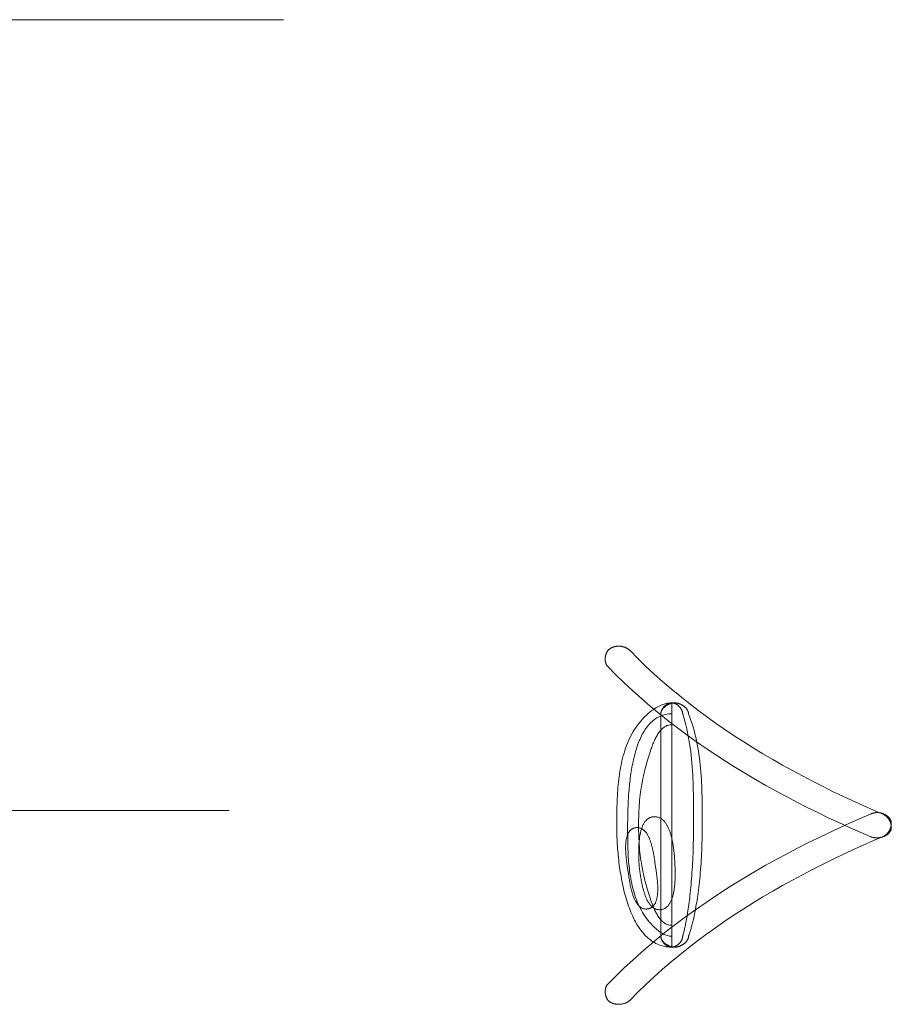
# Model space of a CAD drawing. Header units: millimetres. Extents: x 3925 to 5043, y -86 to 778.
# Tile 53 of 256: x 4307.9 to 4311.48, y 556.38 to 560.43. Entities that reach past the tile are written whole.
import ezdxf

# ---------------------------------------------------------------- set-up
doc = ezdxf.new("R2010")
doc.units = ezdxf.units.MM
doc.header["$LTSCALE"] = 46.255
doc.layers.add('H30K-TOP-COVDXF_CONTINUOUS_LINE', color=7, linetype='CONTINUOUS')

msp = doc.modelspace()

# ---------------------------------------------------------------- linework, layer by layer
at = {"layer": 'H30K-TOP-COVDXF_CONTINUOUS_LINE', "color": 7, "linetype": 'Continuous', "lineweight": 0}
for p, q in [((4308.985, 560.4277), (4301.485, 560.4277)), ((4310.5807, 557.6211), (4310.5807, 556.6176)), ((4310.5358, 557.576), (4310.5358, 556.6625)), ((4310.6701, 557.1988), (4310.6699, 557.2307)), ((4310.7059, 557.1916), (4310.7056, 557.2208)), ((4308.7614, 557.1794), (4304.1088, 557.1794)), ((4310.3997, 557.1408), (4310.3999, 557.1557)), ((4310.7061, 557.1626), (4310.7059, 557.1916)), ((4310.3548, 557.1515), (4310.3547, 557.13)), ((4310.3547, 557.13), (4310.3547, 557.1113)), ((4310.3996, 557.1264), (4310.3997, 557.1408)), ((4310.3996, 557.09), (4310.3996, 557.1264)), ((4310.3997, 557.0702), (4310.3996, 557.09)), ((4310.4, 557.0501), (4310.3997, 557.0702)), ((4310.5079, 556.9907), (4310.5068, 556.9966)), ((4310.5088, 556.9848), (4310.5079, 556.9907)), ((4310.5914, 556.9924), (4310.5907, 556.9992)), ((4310.5919, 556.9857), (4310.5914, 556.9924)), ((4310.3951, 556.9713), (4310.3958, 556.9655)), ((4310.3958, 556.9655), (4310.3966, 556.9597)), ((4310.3966, 556.9597), (4310.3977, 556.9513)), ((4310.3977, 556.9513), (4310.4026, 556.9178)), ((4310.4453, 556.9846), (4310.4456, 556.9783)), ((4310.4456, 556.9783), (4310.4458, 556.9722)), ((4310.4458, 556.9722), (4310.4461, 556.9663)), ((4310.4461, 556.9663), (4310.4464, 556.9606)), ((4310.5098, 556.979), (4310.5088, 556.9848)), ((4310.5106, 556.9733), (4310.5098, 556.979)), ((4310.5119, 556.9651), (4310.5106, 556.9733)), ((4310.5167, 556.9316), (4310.5119, 556.9651)), ((4310.5924, 556.9792), (4310.5919, 556.9857)), ((4310.5928, 556.973), (4310.5924, 556.9792)), ((4310.5934, 556.9639), (4310.5928, 556.973)), ((4310.5937, 556.9583), (4310.5934, 556.9639)), ((4310.5939, 556.9524), (4310.5937, 556.9583)), ((4310.5942, 556.9463), (4310.5939, 556.9524)), ((4310.4026, 556.9178), (4310.4038, 556.9095)), ((4310.4038, 556.9095), (4310.4047, 556.9038)), ((4310.5179, 556.9232), (4310.5167, 556.9316)), ((4310.5186, 556.9174), (4310.5179, 556.9232)), ((4310.5194, 556.9115), (4310.5186, 556.9174)), ((4310.5944, 556.94), (4310.5942, 556.9463)), ((4310.4047, 556.9038), (4310.4056, 556.898)), ((4310.4056, 556.898), (4310.4066, 556.8921)), ((4310.4066, 556.8921), (4310.4076, 556.8862))]:
    msp.add_line(p, q, dxfattribs=at)
for points in [[(4310.3252, 557.8424), (4310.3242, 557.8417), (4310.3232, 557.8409), (4310.3223, 557.84), (4310.3213, 557.8391), (4310.3204, 557.8382), (4310.3195, 557.8372), (4310.3187, 557.8362), (4310.3179, 557.8351), (4310.3171, 557.834), (4310.3163, 557.8329), (4310.3156, 557.8317), (4310.3149, 557.8306), (4310.3142, 557.8293), (4310.3136, 557.8281), (4310.3129, 557.8268), (4310.3124, 557.8255), (4310.3118, 557.8242), (4310.3113, 557.8228), (4310.3108, 557.8215), (4310.3103, 557.8201), (4310.3099, 557.8187), (4310.3095, 557.8173), (4310.3092, 557.8158), (4310.3088, 557.8144), (4310.3085, 557.8129), (4310.3083, 557.8115), (4310.308, 557.81), (4310.3078, 557.8085), (4310.3077, 557.8071), (4310.3075, 557.8056), (4310.3074, 557.8041), (4310.3074, 557.8026), (4310.3073, 557.8012), (4310.3074, 557.7997), (4310.3074, 557.7982), (4310.3075, 557.7968), (4310.3076, 557.7953), (4310.3077, 557.7939), (4310.3079, 557.7924), (4310.3081, 557.791), (4310.3084, 557.7896), (4310.3087, 557.7882), (4310.309, 557.7869), (4310.3094, 557.7855), (4310.3098, 557.7842), (4310.3102, 557.7829), (4310.3107, 557.7817), (4310.3112, 557.7804), (4310.3117, 557.7792), (4310.3123, 557.778), (4310.3129, 557.7768), (4310.3136, 557.7757), (4310.3143, 557.7746), (4310.315, 557.7736), (4310.3158, 557.7726), (4310.3166, 557.7716), (4310.3175, 557.7707)], [(4310.3633, 557.8541), (4310.3619, 557.8541), (4310.3606, 557.8541), (4310.3593, 557.854), (4310.3579, 557.8539), (4310.3566, 557.8538), (4310.3552, 557.8537), (4310.3539, 557.8535), (4310.3526, 557.8533), (4310.3512, 557.8531), (4310.3499, 557.8528), (4310.3486, 557.8525), (4310.3473, 557.8522), (4310.3459, 557.8519), (4310.3446, 557.8515), (4310.3433, 557.8511), (4310.342, 557.8507), (4310.3408, 557.8503), (4310.3395, 557.8498), (4310.3382, 557.8494), (4310.337, 557.8489), (4310.3357, 557.8483), (4310.3345, 557.8478), (4310.3333, 557.8472), (4310.3321, 557.8466), (4310.3309, 557.8459), (4310.3297, 557.8453), (4310.3286, 557.8446), (4310.3274, 557.8439), (4310.3263, 557.8432), (4310.3252, 557.8424)], [(4310.4094, 557.8357), (4310.4084, 557.8366), (4310.4074, 557.8376), (4310.4063, 557.8385), (4310.4053, 557.8394), (4310.4042, 557.8403), (4310.4031, 557.8411), (4310.4019, 557.842), (4310.4008, 557.8428), (4310.3996, 557.8435), (4310.3984, 557.8443), (4310.3972, 557.845), (4310.3959, 557.8457), (4310.3947, 557.8464), (4310.3934, 557.847), (4310.3921, 557.8476), (4310.3908, 557.8482), (4310.3895, 557.8488), (4310.3882, 557.8493), (4310.3868, 557.8498), (4310.3855, 557.8503), (4310.3841, 557.8508), (4310.3827, 557.8512), (4310.3814, 557.8516), (4310.38, 557.852), (4310.3786, 557.8523), (4310.3772, 557.8526), (4310.3758, 557.8529), (4310.3744, 557.8532), (4310.373, 557.8534), (4310.3716, 557.8536), (4310.3702, 557.8538), (4310.3688, 557.8539), (4310.3674, 557.854), (4310.366, 557.8541), (4310.3646, 557.8541), (4310.3633, 557.8541)], [(4311.452, 557.162), (4311.4097, 557.1803), (4311.3675, 557.1989), (4311.3255, 557.2181), (4311.2835, 557.2377), (4311.2417, 557.2577), (4311.2001, 557.2783), (4311.1587, 557.2993), (4311.1175, 557.3208), (4311.0766, 557.3428), (4311.0359, 557.3654), (4310.9955, 557.3884), (4310.9555, 557.412), (4310.9158, 557.4361), (4310.8764, 557.4608), (4310.8375, 557.486), (4310.7989, 557.5118), (4310.7608, 557.5382), (4310.7232, 557.5652), (4310.6861, 557.5927), (4310.6494, 557.6209), (4310.6133, 557.6496), (4310.5778, 557.679), (4310.5428, 557.7091), (4310.5085, 557.7397), (4310.4748, 557.771), (4310.4417, 557.803), (4310.4094, 557.8357)], [(4310.3175, 557.7707), (4310.3511, 557.7368), (4310.3854, 557.7036), (4310.4203, 557.6711), (4310.4559, 557.6392), (4310.4922, 557.608), (4310.529, 557.5775), (4310.5665, 557.5476), (4310.6044, 557.5183), (4310.6429, 557.4897), (4310.682, 557.4617), (4310.7215, 557.4343), (4310.7614, 557.4075), (4310.8018, 557.3812), (4310.8426, 557.3556), (4310.8838, 557.3305), (4310.9253, 557.306), (4310.9672, 557.282), (4311.0093, 557.2586), (4311.0518, 557.2358), (4311.0945, 557.2134), (4311.1375, 557.1916), (4311.1806, 557.1702), (4311.224, 557.1494), (4311.2675, 557.1291), (4311.3111, 557.1092), (4311.3549, 557.0898), (4311.3988, 557.0709)], [(4310.5807, 557.6211), (4310.5744, 557.6209), (4310.5682, 557.6203), (4310.562, 557.6193), (4310.5559, 557.618), (4310.5499, 557.6163), (4310.5439, 557.6143), (4310.5379, 557.612), (4310.5321, 557.6095), (4310.5263, 557.6066), (4310.5206, 557.6036), (4310.515, 557.6003), (4310.5094, 557.5968), (4310.504, 557.5931), (4310.4987, 557.5892), (4310.4935, 557.5852), (4310.4884, 557.5811), (4310.4834, 557.5769), (4310.4754, 557.5696), (4310.4676, 557.5621), (4310.4602, 557.5543), (4310.4532, 557.5463), (4310.4464, 557.5381), (4310.44, 557.5296), (4310.4339, 557.521), (4310.4281, 557.5122), (4310.4225, 557.5032), (4310.4173, 557.494), (4310.4123, 557.4846), (4310.4076, 557.4751), (4310.4032, 557.4654), (4310.399, 557.4556), (4310.395, 557.4456), (4310.3913, 557.4355), (4310.3879, 557.4253), (4310.3846, 557.4149), (4310.3816, 557.4045), (4310.3788, 557.3939), (4310.3762, 557.3833), (4310.3738, 557.3726), (4310.3716, 557.3617), (4310.3695, 557.3509), (4310.3676, 557.3399), (4310.3659, 557.3289), (4310.3644, 557.3178), (4310.3629, 557.3068), (4310.3617, 557.2956), (4310.3606, 557.2845), (4310.3596, 557.2733), (4310.3587, 557.2621), (4310.3579, 557.2509), (4310.3572, 557.2398), (4310.3567, 557.2286), (4310.3562, 557.2175), (4310.3558, 557.2063), (4310.3555, 557.1953), (4310.3552, 557.1842), (4310.355, 557.1732), (4310.3548, 557.1515)], [(4310.5807, 557.6211), (4310.5795, 557.6211), (4310.5783, 557.621), (4310.5772, 557.6209), (4310.576, 557.6207), (4310.5748, 557.6205), (4310.5736, 557.6203), (4310.5724, 557.62), (4310.5712, 557.6196), (4310.57, 557.6192), (4310.5688, 557.6188), (4310.5677, 557.6184), (4310.5665, 557.6179), (4310.5653, 557.6173), (4310.5642, 557.6168), (4310.563, 557.6161), (4310.5619, 557.6155), (4310.5607, 557.6148), (4310.5596, 557.6141), (4310.5585, 557.6134), (4310.5574, 557.6126), (4310.5564, 557.6118), (4310.5553, 557.611), (4310.5543, 557.6102), (4310.5532, 557.6093), (4310.5522, 557.6084), (4310.5512, 557.6075), (4310.5503, 557.6065), (4310.5493, 557.6056), (4310.5484, 557.6046), (4310.5475, 557.6036), (4310.5466, 557.6025), (4310.5458, 557.6015), (4310.545, 557.6004), (4310.5442, 557.5994), (4310.5434, 557.5983), (4310.5427, 557.5972), (4310.542, 557.596), (4310.5413, 557.5949), (4310.5407, 557.5938), (4310.5401, 557.5926), (4310.5395, 557.5915), (4310.539, 557.5903), (4310.5385, 557.5891), (4310.538, 557.5879), (4310.5376, 557.5868), (4310.5372, 557.5856), (4310.5369, 557.5844), (4310.5364, 557.5821)], [(4310.5928, 557.6211), (4310.5915, 557.6211), (4310.5903, 557.621), (4310.589, 557.6209), (4310.5877, 557.6208), (4310.5864, 557.6207), (4310.5851, 557.6205), (4310.5838, 557.6202), (4310.5825, 557.62), (4310.5812, 557.6197), (4310.5799, 557.6194), (4310.5786, 557.619), (4310.5773, 557.6187), (4310.5759, 557.6183), (4310.5746, 557.6178), (4310.5733, 557.6173), (4310.572, 557.6169), (4310.5707, 557.6163), (4310.5694, 557.6158), (4310.5681, 557.6152), (4310.5668, 557.6146), (4310.5655, 557.614), (4310.5642, 557.6133), (4310.563, 557.6126), (4310.5617, 557.6119), (4310.5605, 557.6112), (4310.5593, 557.6105), (4310.5581, 557.6097), (4310.5569, 557.6089), (4310.5557, 557.6081), (4310.5546, 557.6072), (4310.5535, 557.6064), (4310.5524, 557.6055), (4310.5513, 557.6046), (4310.5503, 557.6037), (4310.5492, 557.6027), (4310.5482, 557.6018), (4310.5473, 557.6008), (4310.5463, 557.5998), (4310.5454, 557.5988), (4310.5446, 557.5978), (4310.5437, 557.5968), (4310.5429, 557.5957), (4310.5421, 557.5947), (4310.5414, 557.5936), (4310.5407, 557.5925), (4310.5401, 557.5914), (4310.5395, 557.5903), (4310.5389, 557.5891), (4310.5384, 557.588), (4310.5379, 557.5868), (4310.5374, 557.5857), (4310.537, 557.5845), (4310.5367, 557.5833)], [(4310.6257, 557.576), (4310.6256, 557.5772), (4310.6256, 557.5784), (4310.6254, 557.5796), (4310.6253, 557.5808), (4310.6251, 557.582), (4310.6248, 557.5832), (4310.6245, 557.5844), (4310.6242, 557.5856), (4310.6238, 557.5868), (4310.6234, 557.5879), (4310.6229, 557.5891), (4310.6224, 557.5903), (4310.6219, 557.5915), (4310.6213, 557.5926), (4310.6207, 557.5938), (4310.6201, 557.5949), (4310.6194, 557.596), (4310.6187, 557.5972), (4310.618, 557.5983), (4310.6172, 557.5994), (4310.6164, 557.6004), (4310.6156, 557.6015), (4310.6148, 557.6025), (4310.6139, 557.6036), (4310.613, 557.6046), (4310.6121, 557.6056), (4310.6111, 557.6065), (4310.6102, 557.6075), (4310.6092, 557.6084), (4310.6082, 557.6093), (4310.6072, 557.6102), (4310.6061, 557.611), (4310.6051, 557.6118), (4310.604, 557.6126), (4310.6029, 557.6134), (4310.6018, 557.6141), (4310.6007, 557.6148), (4310.5995, 557.6155), (4310.5984, 557.6161), (4310.5973, 557.6168), (4310.5961, 557.6173), (4310.5949, 557.6179), (4310.5938, 557.6184), (4310.5926, 557.6188), (4310.5914, 557.6192), (4310.5902, 557.6196), (4310.589, 557.62), (4310.5878, 557.6203), (4310.5866, 557.6205), (4310.5855, 557.6207), (4310.5843, 557.6209), (4310.5831, 557.621), (4310.5819, 557.6211), (4310.5807, 557.6211)], [(4310.6497, 557.576), (4310.6497, 557.5773), (4310.6496, 557.5785), (4310.6494, 557.5797), (4310.6492, 557.5809), (4310.649, 557.5821), (4310.6487, 557.5833), (4310.6484, 557.5845), (4310.648, 557.5857), (4310.6475, 557.5868), (4310.6471, 557.588), (4310.6465, 557.5891), (4310.646, 557.5902), (4310.6454, 557.5914), (4310.6447, 557.5925), (4310.644, 557.5936), (4310.6433, 557.5946), (4310.6425, 557.5957), (4310.6417, 557.5968), (4310.6409, 557.5978), (4310.64, 557.5988), (4310.6391, 557.5998), (4310.6382, 557.6008), (4310.6372, 557.6018), (4310.6362, 557.6027), (4310.6352, 557.6037), (4310.6341, 557.6046), (4310.6331, 557.6055), (4310.632, 557.6064), (4310.6309, 557.6072), (4310.6297, 557.6081), (4310.6286, 557.6089), (4310.6274, 557.6097), (4310.6262, 557.6104), (4310.625, 557.6112), (4310.6237, 557.6119), (4310.6225, 557.6126), (4310.6212, 557.6133), (4310.62, 557.614), (4310.6187, 557.6146), (4310.6174, 557.6152), (4310.6161, 557.6158), (4310.6148, 557.6163), (4310.6135, 557.6168), (4310.6122, 557.6173), (4310.6109, 557.6178), (4310.6096, 557.6182), (4310.6082, 557.6187), (4310.6069, 557.619), (4310.6056, 557.6194), (4310.6043, 557.6197), (4310.603, 557.62), (4310.6017, 557.6202), (4310.6004, 557.6205), (4310.5991, 557.6207), (4310.5978, 557.6208), (4310.5965, 557.6209), (4310.5952, 557.621), (4310.594, 557.6211), (4310.5928, 557.6211)], [(4310.3999, 557.1557), (4310.4002, 557.1712), (4310.4005, 557.179), (4310.4007, 557.187), (4310.401, 557.1951), (4310.4013, 557.2032), (4310.4017, 557.2114), (4310.4021, 557.2197), (4310.4026, 557.2281), (4310.4031, 557.2365), (4310.4037, 557.2449), (4310.4044, 557.2534), (4310.4051, 557.2619), (4310.4058, 557.2705), (4310.4066, 557.2791), (4310.4075, 557.2877), (4310.4084, 557.2962), (4310.4095, 557.3048), (4310.4105, 557.3134), (4310.4117, 557.322), (4310.4129, 557.3305), (4310.4142, 557.339), (4310.4156, 557.3475), (4310.4171, 557.3559), (4310.4186, 557.3643), (4310.4203, 557.3726), (4310.422, 557.3809), (4310.4238, 557.389), (4310.4257, 557.3971), (4310.4277, 557.4051), (4310.4298, 557.4131), (4310.432, 557.4209), (4310.4343, 557.4286), (4310.4367, 557.4362), (4310.4392, 557.4437), (4310.4418, 557.451), (4310.4445, 557.4582), (4310.4474, 557.4653), (4310.4503, 557.4722), (4310.4534, 557.4789), (4310.4565, 557.4855), (4310.4598, 557.4919), (4310.4633, 557.4982), (4310.4668, 557.5042), (4310.4705, 557.5101), (4310.4743, 557.5158), (4310.4782, 557.5212), (4310.4823, 557.5264), (4310.4865, 557.5315), (4310.4908, 557.5363), (4310.4953, 557.5408), (4310.4999, 557.5451), (4310.5047, 557.5492), (4310.5096, 557.553), (4310.5147, 557.5565), (4310.5199, 557.5598), (4310.5252, 557.5628), (4310.5307, 557.5655), (4310.5364, 557.5679), (4310.5422, 557.57), (4310.5482, 557.5718), (4310.5544, 557.5733), (4310.5607, 557.5745), (4310.5672, 557.5754), (4310.5739, 557.5759), (4310.5807, 557.576)], [(4310.5366, 557.5832), (4310.5363, 557.582), (4310.5361, 557.5808), (4310.536, 557.5796), (4310.5359, 557.5784), (4310.5358, 557.5772), (4310.5358, 557.576)], [(4310.5364, 557.5821), (4310.5362, 557.5809), (4310.536, 557.5797), (4310.5358, 557.5785), (4310.5358, 557.5773)], [(4310.6699, 557.2307), (4310.6696, 557.2467), (4310.6693, 557.2626), (4310.6688, 557.2786), (4310.6683, 557.2946), (4310.6676, 557.3105), (4310.6668, 557.3265), (4310.6659, 557.3424), (4310.6648, 557.3583), (4310.6635, 557.3742), (4310.662, 557.39), (4310.6604, 557.4058), (4310.6585, 557.4216), (4310.6564, 557.4373), (4310.6541, 557.453), (4310.6515, 557.4686), (4310.6487, 557.4842), (4310.6456, 557.4996), (4310.6422, 557.5151), (4310.6386, 557.5304), (4310.6346, 557.5457), (4310.6303, 557.5609), (4310.6257, 557.576)], [(4310.7056, 557.2208), (4310.7053, 557.2354), (4310.705, 557.2499), (4310.7046, 557.2645), (4310.704, 557.2791), (4310.7034, 557.2937), (4310.7026, 557.3083), (4310.7017, 557.3228), (4310.7006, 557.3373), (4310.6994, 557.3518), (4310.698, 557.3663), (4310.6964, 557.3807), (4310.6947, 557.3951), (4310.6927, 557.4094), (4310.6906, 557.4237), (4310.6882, 557.438), (4310.6856, 557.4521), (4310.6827, 557.4662), (4310.6796, 557.4802), (4310.6762, 557.4942), (4310.6725, 557.5081), (4310.6686, 557.5219), (4310.6643, 557.5356), (4310.6598, 557.5492), (4310.6549, 557.5627), (4310.6497, 557.576)], [(4310.4446, 557.1194), (4310.4447, 557.131), (4310.4448, 557.1425), (4310.4451, 557.1539), (4310.4454, 557.1652), (4310.4458, 557.1764), (4310.4464, 557.1876), (4310.4471, 557.1987), (4310.4479, 557.2098), (4310.4489, 557.2208), (4310.45, 557.2319), (4310.4512, 557.243), (4310.4526, 557.254), (4310.4542, 557.2652), (4310.4559, 557.2763), (4310.4578, 557.2876), (4310.4599, 557.2989), (4310.4622, 557.3103), (4310.4646, 557.3218), (4310.4673, 557.3335), (4310.4702, 557.3452), (4310.4732, 557.3571), (4310.4765, 557.3692), (4310.48, 557.3815), (4310.4837, 557.394), (4310.4877, 557.4066), (4310.4919, 557.4195), (4310.4935, 557.4242), (4310.4951, 557.4289), (4310.4967, 557.4336), (4310.4984, 557.4383), (4310.5001, 557.443), (4310.5019, 557.4477), (4310.5037, 557.4524), (4310.5055, 557.457), (4310.5075, 557.4615), (4310.5094, 557.466), (4310.5115, 557.4705), (4310.5136, 557.4748), (4310.5157, 557.4791), (4310.518, 557.4833), (4310.5202, 557.4874), (4310.5226, 557.4913), (4310.5251, 557.4951), (4310.5276, 557.4988), (4310.5302, 557.5024), (4310.5329, 557.5058), (4310.5356, 557.509), (4310.5385, 557.512), (4310.5414, 557.5149), (4310.5445, 557.5175), (4310.5476, 557.52), (4310.5509, 557.5222), (4310.5542, 557.5242), (4310.5577, 557.526), (4310.5612, 557.5275), (4310.5649, 557.5288), (4310.5687, 557.5298), (4310.5726, 557.5305), (4310.5766, 557.531), (4310.5807, 557.5311)], [(4310.6702, 557.1351), (4310.6702, 557.151), (4310.6701, 557.1988)], [(4310.5088, 557.1532), (4310.506, 557.1531), (4310.5034, 557.1528), (4310.5008, 557.1524), (4310.4983, 557.1519), (4310.4959, 557.1512), (4310.4935, 557.1505), (4310.4912, 557.1496), (4310.489, 557.1485), (4310.4868, 557.1474), (4310.4848, 557.1462), (4310.4827, 557.1448), (4310.4808, 557.1434), (4310.4789, 557.1418), (4310.4771, 557.1401), (4310.4753, 557.1384), (4310.4736, 557.1365), (4310.472, 557.1345), (4310.4704, 557.1325), (4310.4689, 557.1304), (4310.4674, 557.1281), (4310.466, 557.1258), (4310.4647, 557.1235), (4310.4634, 557.121), (4310.4622, 557.1185), (4310.461, 557.1159), (4310.4599, 557.1132), (4310.4588, 557.1104), (4310.4577, 557.1076), (4310.4568, 557.1048), (4310.4558, 557.1018), (4310.4549, 557.0989), (4310.4541, 557.0958), (4310.4533, 557.0928), (4310.4525, 557.0896), (4310.4518, 557.0865), (4310.4512, 557.0833), (4310.4505, 557.08), (4310.4499, 557.0767), (4310.4494, 557.0734), (4310.4489, 557.0701), (4310.4484, 557.0667), (4310.448, 557.0633), (4310.4476, 557.0599), (4310.4472, 557.0564), (4310.4469, 557.053), (4310.4465, 557.0495), (4310.4463, 557.046), (4310.446, 557.0425), (4310.4458, 557.039), (4310.4456, 557.0355), (4310.4454, 557.032), (4310.4453, 557.0285), (4310.4452, 557.025), (4310.4451, 557.0215), (4310.445, 557.0181), (4310.445, 557.0146), (4310.4449, 557.0112), (4310.4449, 557.0078), (4310.4449, 557.0044), (4310.445, 557.001), (4310.445, 556.9976), (4310.4451, 556.9943), (4310.4451, 556.991), (4310.4453, 556.9846)], [(4310.5907, 556.9992), (4310.5904, 557.0026), (4310.5901, 557.0061), (4310.5897, 557.0096), (4310.5893, 557.0131), (4310.5889, 557.0166), (4310.5885, 557.0202), (4310.588, 557.0237), (4310.5875, 557.0273), (4310.587, 557.0309), (4310.5865, 557.0345), (4310.586, 557.0381), (4310.5854, 557.0417), (4310.5848, 557.0452), (4310.5841, 557.0488), (4310.5835, 557.0524), (4310.5828, 557.0559), (4310.582, 557.0594), (4310.5813, 557.0629), (4310.5805, 557.0664), (4310.5796, 557.0699), (4310.5788, 557.0733), (4310.5779, 557.0767), (4310.5769, 557.0801), (4310.5759, 557.0834), (4310.5749, 557.0867), (4310.5739, 557.0899), (4310.5728, 557.0931), (4310.5717, 557.0963), (4310.5705, 557.0994), (4310.5693, 557.1024), (4310.568, 557.1054), (4310.5667, 557.1083), (4310.5653, 557.1112), (4310.5639, 557.114), (4310.5625, 557.1167), (4310.561, 557.1193), (4310.5595, 557.1219), (4310.5579, 557.1244), (4310.5562, 557.1268), (4310.5546, 557.1291), (4310.5528, 557.1314), (4310.551, 557.1335), (4310.5492, 557.1356), (4310.5473, 557.1375), (4310.5453, 557.1394), (4310.5433, 557.1411), (4310.5412, 557.1428), (4310.5391, 557.1443), (4310.5369, 557.1457), (4310.5347, 557.147), (4310.5324, 557.1482), (4310.53, 557.1493), (4310.5276, 557.1503), (4310.5251, 557.1511), (4310.5225, 557.1518), (4310.5199, 557.1523), (4310.5172, 557.1528), (4310.5145, 557.153), (4310.5117, 557.1532), (4310.5088, 557.1532)], [(4310.6497, 556.6625), (4310.6497, 556.6627), (4310.6499, 556.6632), (4310.6503, 556.664), (4310.6507, 556.6652), (4310.6513, 556.6667), (4310.6519, 556.6685), (4310.6527, 556.6707), (4310.6536, 556.6733), (4310.6545, 556.6762), (4310.6555, 556.6794), (4310.6566, 556.6827), (4310.6576, 556.6862), (4310.6588, 556.69), (4310.66, 556.6942), (4310.6612, 556.6986), (4310.6625, 556.7033), (4310.6639, 556.7084), (4310.6652, 556.7137), (4310.6666, 556.7193), (4310.6681, 556.7253), (4310.6695, 556.7315), (4310.671, 556.7381), (4310.6725, 556.7449), (4310.674, 556.7521), (4310.6756, 556.7596), (4310.6771, 556.7674), (4310.6787, 556.7755), (4310.6802, 556.7839), (4310.6817, 556.7927), (4310.6832, 556.8017), (4310.6847, 556.8111), (4310.6862, 556.8208), (4310.6877, 556.8309), (4310.6891, 556.8412), (4310.6905, 556.8519), (4310.6919, 556.8629), (4310.6932, 556.8743), (4310.6945, 556.886), (4310.6958, 556.898), (4310.697, 556.9103), (4310.6981, 556.923), (4310.6992, 556.936), (4310.7002, 556.9494), (4310.7011, 556.9619), (4310.7019, 556.9748), (4310.7027, 556.9879), (4310.7033, 557.0013), (4310.704, 557.015), (4310.7045, 557.029), (4310.705, 557.0433), (4310.7054, 557.0579), (4310.7057, 557.0728), (4310.7059, 557.088), (4310.706, 557.1035), (4310.7061, 557.1626)], [(4311.4253, 557.1703), (4311.4242, 557.1703), (4311.4231, 557.1703), (4311.4219, 557.1703), (4311.4208, 557.1702), (4311.4197, 557.1701), (4311.4185, 557.17), (4311.4174, 557.1699), (4311.4163, 557.1697), (4311.4151, 557.1696), (4311.414, 557.1694), (4311.4129, 557.1692), (4311.4118, 557.169), (4311.4106, 557.1687), (4311.4095, 557.1684), (4311.4084, 557.1682), (4311.4073, 557.1679), (4311.4062, 557.1676), (4311.4051, 557.1672), (4311.404, 557.1669), (4311.403, 557.1665), (4311.4019, 557.1661), (4311.4008, 557.1657), (4311.3998, 557.1653), (4311.3549, 557.1459)], [(4311.4787, 557.1421), (4311.478, 557.1433), (4311.4772, 557.1445), (4311.4764, 557.1456), (4311.4755, 557.1468), (4311.4747, 557.1479), (4311.4737, 557.149), (4311.4728, 557.15), (4311.4718, 557.1511), (4311.4708, 557.1521), (4311.4697, 557.1531), (4311.4686, 557.1541), (4311.4675, 557.155), (4311.4664, 557.1559), (4311.4652, 557.1568), (4311.464, 557.1577), (4311.4628, 557.1586), (4311.4616, 557.1594), (4311.4603, 557.1602), (4311.459, 557.1609), (4311.4577, 557.1617), (4311.4564, 557.1624), (4311.4551, 557.1631), (4311.4537, 557.1637), (4311.4524, 557.1643), (4311.451, 557.1649), (4311.4496, 557.1655), (4311.4482, 557.1661), (4311.4468, 557.1666), (4311.4454, 557.167), (4311.444, 557.1675), (4311.4425, 557.1679), (4311.4411, 557.1683), (4311.4397, 557.1686), (4311.4382, 557.169), (4311.4368, 557.1692), (4311.4353, 557.1695), (4311.4339, 557.1697), (4311.4324, 557.1699), (4311.431, 557.1701), (4311.4296, 557.1702), (4311.4282, 557.1703), (4311.4267, 557.1703), (4311.4253, 557.1703)], [(4311.4788, 557.0938), (4311.4794, 557.0949), (4311.48, 557.096), (4311.4805, 557.0972), (4311.481, 557.0984), (4311.4814, 557.0996), (4311.4817, 557.1008), (4311.482, 557.1021), (4311.4823, 557.1033), (4311.4825, 557.1046), (4311.4827, 557.1059), (4311.4829, 557.1073), (4311.4829, 557.1086), (4311.483, 557.11), (4311.483, 557.1113), (4311.483, 557.1127), (4311.4829, 557.1141), (4311.4828, 557.1155), (4311.4826, 557.1169), (4311.4824, 557.1183), (4311.4822, 557.1197), (4311.4819, 557.1211), (4311.4816, 557.1225), (4311.4812, 557.1239), (4311.4809, 557.1253), (4311.4804, 557.1267), (4311.48, 557.1281), (4311.4795, 557.1295), (4311.479, 557.1308), (4311.4784, 557.1322), (4311.4779, 557.1336), (4311.4773, 557.1349), (4311.4766, 557.1363), (4311.476, 557.1376), (4311.4753, 557.1389), (4311.4745, 557.1402), (4311.4738, 557.1415), (4311.473, 557.1427), (4311.4722, 557.1439), (4311.4714, 557.1451), (4311.4705, 557.1463), (4311.4697, 557.1475), (4311.4688, 557.1486), (4311.4679, 557.1497), (4311.4669, 557.1508), (4311.466, 557.1518), (4311.465, 557.1529), (4311.464, 557.1538), (4311.463, 557.1548), (4311.4619, 557.1557), (4311.4609, 557.1566), (4311.4598, 557.1574), (4311.4587, 557.1582), (4311.4576, 557.1589), (4311.4565, 557.1596), (4311.4554, 557.1603), (4311.4543, 557.1609), (4311.4531, 557.1615), (4311.452, 557.162)], [(4311.3549, 557.1459), (4311.3111, 557.1265), (4311.2675, 557.1066), (4311.224, 557.0863), (4311.1806, 557.0655), (4311.1375, 557.0441), (4311.0945, 557.0223), (4311.0518, 556.9999), (4311.0093, 556.9771), (4310.9672, 556.9537), (4310.9253, 556.9297), (4310.8838, 556.9052), (4310.8426, 556.8801), (4310.8018, 556.8545), (4310.7614, 556.8282), (4310.7215, 556.8014), (4310.682, 556.774), (4310.6429, 556.746), (4310.6044, 556.7174), (4310.5665, 556.6881), (4310.529, 556.6582), (4310.4922, 556.6277), (4310.4559, 556.5965), (4310.4203, 556.5646), (4310.3854, 556.5321), (4310.3511, 556.4989), (4310.3175, 556.465)], [(4310.5807, 556.7074), (4310.5766, 556.7076), (4310.5726, 556.708), (4310.5687, 556.7088), (4310.5649, 556.7098), (4310.5612, 556.7111), (4310.5577, 556.7126), (4310.5542, 556.7144), (4310.5509, 556.7164), (4310.5476, 556.7186), (4310.5445, 556.7211), (4310.5414, 556.7237), (4310.5385, 556.7266), (4310.5356, 556.7296), (4310.5329, 556.7328), (4310.5302, 556.7362), (4310.5276, 556.7398), (4310.5251, 556.7434), (4310.5226, 556.7473), (4310.5202, 556.7512), (4310.5179, 556.7553), (4310.5157, 556.7595), (4310.5136, 556.7637), (4310.5115, 556.7681), (4310.5094, 556.7726), (4310.5075, 556.7771), (4310.5055, 556.7816), (4310.5037, 556.7863), (4310.5019, 556.7909), (4310.5001, 556.7956), (4310.4984, 556.8003), (4310.4967, 556.805), (4310.4951, 556.8097), (4310.4935, 556.8144), (4310.4919, 556.8191), (4310.4877, 556.832), (4310.4837, 556.8447), (4310.48, 556.8571), (4310.4765, 556.8694), (4310.4732, 556.8815), (4310.4702, 556.8934), (4310.4673, 556.9052), (4310.4646, 556.9169), (4310.4622, 556.9284), (4310.4599, 556.9398), (4310.4578, 556.9511), (4310.4559, 556.9623), (4310.4542, 556.9735), (4310.4526, 556.9846), (4310.4512, 556.9957), (4310.45, 557.0068), (4310.4489, 557.0179), (4310.4479, 557.0289), (4310.4471, 557.04), (4310.4464, 557.0511), (4310.4458, 557.0623), (4310.4454, 557.0735), (4310.4451, 557.0848), (4310.4448, 557.0962), (4310.4447, 557.1077), (4310.4446, 557.1194)], [(4310.6257, 556.6625), (4310.6257, 556.6627), (4310.6259, 556.6632), (4310.6261, 556.664), (4310.6265, 556.6652), (4310.6269, 556.6667), (4310.6274, 556.6685), (4310.628, 556.6707), (4310.6287, 556.6733), (4310.6295, 556.6762), (4310.6303, 556.6794), (4310.6311, 556.6827), (4310.632, 556.6862), (4310.6329, 556.69), (4310.6338, 556.6942), (4310.6348, 556.6986), (4310.6358, 556.7033), (4310.6369, 556.7084), (4310.6379, 556.7137), (4310.6391, 556.7193), (4310.6402, 556.7253), (4310.6413, 556.7315), (4310.6425, 556.7381), (4310.6437, 556.7449), (4310.6449, 556.7521), (4310.6461, 556.7596), (4310.6473, 556.7674), (4310.6486, 556.7755), (4310.6498, 556.7839), (4310.651, 556.7927), (4310.6522, 556.8017), (4310.6534, 556.8111), (4310.6545, 556.8208), (4310.6557, 556.8309), (4310.6568, 556.8412), (4310.6579, 556.8519), (4310.659, 556.8629), (4310.6601, 556.8743), (4310.6611, 556.886), (4310.6621, 556.898), (4310.663, 556.9103), (4310.6639, 556.923), (4310.6648, 556.936), (4310.6656, 556.9494), (4310.6663, 556.9619), (4310.6669, 556.9748), (4310.6675, 556.9879), (4310.6681, 557.0013), (4310.6686, 557.015), (4310.669, 557.029), (4310.6694, 557.0433), (4310.6697, 557.0579), (4310.6699, 557.0728), (4310.6701, 557.088), (4310.6702, 557.1035), (4310.6702, 557.1351)], [(4311.452, 557.0737), (4311.4531, 557.0742), (4311.4543, 557.0748), (4311.4554, 557.0754), (4311.4565, 557.0761), (4311.4577, 557.0768), (4311.4588, 557.0775), (4311.4598, 557.0783), (4311.4609, 557.0792), (4311.4619, 557.08), (4311.463, 557.081), (4311.464, 557.0819), (4311.465, 557.0829), (4311.466, 557.0839), (4311.4669, 557.0849), (4311.4679, 557.086), (4311.4688, 557.0871), (4311.4697, 557.0883), (4311.4705, 557.0894), (4311.4714, 557.0906), (4311.4722, 557.0918), (4311.473, 557.0931), (4311.4738, 557.0943), (4311.4745, 557.0956), (4311.4752, 557.0969), (4311.4759, 557.0982), (4311.4766, 557.0995), (4311.4772, 557.1009), (4311.4778, 557.1022), (4311.4784, 557.1036), (4311.479, 557.105), (4311.4795, 557.1063), (4311.4799, 557.1077), (4311.4804, 557.1091), (4311.4808, 557.1105), (4311.4812, 557.1119), (4311.4815, 557.1133), (4311.4818, 557.1148), (4311.4821, 557.1162), (4311.4823, 557.1176), (4311.4825, 557.119), (4311.4827, 557.1204), (4311.4828, 557.1218), (4311.4829, 557.1232), (4311.4829, 557.1245), (4311.4829, 557.1259), (4311.4829, 557.1273), (4311.4828, 557.1286), (4311.4826, 557.1299), (4311.4824, 557.1312), (4311.4822, 557.1325), (4311.4819, 557.1338), (4311.4816, 557.1351), (4311.4813, 557.1363), (4311.4809, 557.1375), (4311.4804, 557.1387), (4311.4799, 557.1399), (4311.4793, 557.141), (4311.4787, 557.1421)], [(4310.3547, 557.1113), (4310.3548, 557.1031), (4310.3549, 557.0947), (4310.3551, 557.0862), (4310.3554, 557.0775), (4310.3557, 557.0688), (4310.3561, 557.0598), (4310.3566, 557.0508), (4310.3571, 557.0417), (4310.3577, 557.0325), (4310.3583, 557.0232), (4310.3591, 557.0138), (4310.3599, 557.0043), (4310.3608, 556.9948), (4310.3617, 556.9853), (4310.3628, 556.9756), (4310.3639, 556.966), (4310.3651, 556.9563), (4310.3664, 556.9466), (4310.3678, 556.9369), (4310.3693, 556.9272), (4310.3709, 556.9174), (4310.3725, 556.9077), (4310.3743, 556.8981), (4310.3761, 556.8884), (4310.3781, 556.8788), (4310.3801, 556.8692), (4310.3823, 556.8597), (4310.3845, 556.8502), (4310.3869, 556.8408), (4310.3894, 556.8315), (4310.392, 556.8223), (4310.3946, 556.8132), (4310.3975, 556.8041), (4310.4004, 556.7952), (4310.4034, 556.7864), (4310.4066, 556.7778), (4310.4098, 556.7692), (4310.4132, 556.7609), (4310.4168, 556.7526), (4310.4204, 556.7446), (4310.4242, 556.7367), (4310.4281, 556.7289), (4310.4321, 556.7214), (4310.4363, 556.714), (4310.4406, 556.7069), (4310.445, 556.7), (4310.4496, 556.6933), (4310.4543, 556.6868), (4310.4592, 556.6805), (4310.4642, 556.6745), (4310.4693, 556.6688), (4310.4746, 556.6633), (4310.48, 556.6581), (4310.4856, 556.6531), (4310.4914, 556.6484), (4310.4973, 556.6441), (4310.5033, 556.64), (4310.5095, 556.6363), (4310.5159, 556.6328), (4310.5224, 556.6297), (4310.5291, 556.6269), (4310.536, 556.6245), (4310.543, 556.6224), (4310.5502, 556.6207), (4310.5576, 556.6193), (4310.5651, 556.6184), (4310.5728, 556.6178), (4310.5807, 556.6176)], [(4310.4332, 557.1082), (4310.4308, 557.1078), (4310.4285, 557.1073), (4310.4263, 557.1067), (4310.4242, 557.106), (4310.4221, 557.1051), (4310.4202, 557.1042), (4310.4183, 557.1032), (4310.4165, 557.1021), (4310.4148, 557.1008), (4310.4131, 557.0995), (4310.4115, 557.0981), (4310.41, 557.0967), (4310.4085, 557.0951), (4310.4072, 557.0935), (4310.4059, 557.0917), (4310.4046, 557.0899), (4310.4034, 557.088), (4310.4023, 557.0861), (4310.4013, 557.0841), (4310.4003, 557.082), (4310.3993, 557.0798), (4310.3985, 557.0776), (4310.3977, 557.0753), (4310.3969, 557.073), (4310.3962, 557.0706), (4310.3955, 557.0681), (4310.3949, 557.0656), (4310.3944, 557.063), (4310.3939, 557.0604), (4310.3934, 557.0578), (4310.393, 557.0551), (4310.3926, 557.0523), (4310.3923, 557.0496), (4310.392, 557.0468), (4310.3918, 557.0439), (4310.3916, 557.041), (4310.3915, 557.0381), (4310.3913, 557.0352), (4310.3912, 557.0322), (4310.3912, 557.0292), (4310.3912, 557.0262), (4310.3912, 557.0232), (4310.3912, 557.0202), (4310.3913, 557.0171), (4310.3914, 557.0141), (4310.3915, 557.011), (4310.3917, 557.0079), (4310.3919, 557.0048), (4310.3921, 557.0018), (4310.3923, 556.9987), (4310.3925, 556.9956), (4310.3928, 556.9925), (4310.3931, 556.9895), (4310.3934, 556.9864), (4310.3937, 556.9834), (4310.394, 556.9803), (4310.3944, 556.9773), (4310.3951, 556.9713)], [(4310.4094, 556.4001), (4310.4417, 556.4328), (4310.4748, 556.4647), (4310.5085, 556.4961), (4310.5428, 556.5267), (4310.5778, 556.5568), (4310.6133, 556.5861), (4310.6494, 556.6149), (4310.6861, 556.6431), (4310.7232, 556.6706), (4310.7608, 556.6976), (4310.7989, 556.7239), (4310.8375, 556.7497), (4310.8764, 556.775), (4310.9158, 556.7996), (4310.9555, 556.8237), (4310.9955, 556.8473), (4311.0359, 556.8704), (4311.0766, 556.8929), (4311.1175, 556.9149), (4311.1587, 556.9364), (4311.2001, 556.9574), (4311.2417, 556.978), (4311.2835, 556.998), (4311.3255, 557.0176), (4311.3676, 557.0368), (4311.4097, 557.0555), (4311.452, 557.0737)], [(4310.5068, 556.9966), (4310.5063, 556.9996), (4310.5057, 557.0026), (4310.5051, 557.0057), (4310.5045, 557.0087), (4310.5039, 557.0117), (4310.5033, 557.0147), (4310.5026, 557.0177), (4310.5019, 557.0207), (4310.5012, 557.0237), (4310.5005, 557.0267), (4310.4998, 557.0297), (4310.499, 557.0327), (4310.4982, 557.0356), (4310.4974, 557.0385), (4310.4966, 557.0414), (4310.4957, 557.0443), (4310.4948, 557.0471), (4310.4939, 557.0499), (4310.493, 557.0527), (4310.492, 557.0554), (4310.491, 557.0581), (4310.49, 557.0608), (4310.4889, 557.0634), (4310.4878, 557.066), (4310.4867, 557.0685), (4310.4855, 557.071), (4310.4844, 557.0734), (4310.4831, 557.0757), (4310.4819, 557.078), (4310.4806, 557.0803), (4310.4793, 557.0824), (4310.4779, 557.0845), (4310.4765, 557.0866), (4310.4751, 557.0885), (4310.4736, 557.0904), (4310.4721, 557.0922), (4310.4706, 557.094), (4310.469, 557.0956), (4310.4674, 557.0972), (4310.4657, 557.0986), (4310.464, 557.1), (4310.4623, 557.1013), (4310.4605, 557.1025), (4310.4587, 557.1036), (4310.4568, 557.1046), (4310.4549, 557.1055), (4310.4529, 557.1063), (4310.4509, 557.107), (4310.4489, 557.1075), (4310.4468, 557.108), (4310.4446, 557.1083), (4310.4424, 557.1085), (4310.4402, 557.1086), (4310.4379, 557.1086), (4310.4356, 557.1085), (4310.4332, 557.1082)], [(4311.3988, 557.0709), (4311.4003, 557.0703), (4311.4018, 557.0697), (4311.4033, 557.0692), (4311.4049, 557.0688), (4311.4065, 557.0683), (4311.4082, 557.068), (4311.4098, 557.0676), (4311.4115, 557.0674), (4311.4132, 557.0671), (4311.4149, 557.0669), (4311.4166, 557.0668), (4311.4184, 557.0666), (4311.4201, 557.0666), (4311.4219, 557.0665), (4311.4237, 557.0665), (4311.4254, 557.0666), (4311.4272, 557.0667), (4311.429, 557.0668), (4311.4308, 557.067), (4311.4326, 557.0672), (4311.4344, 557.0675), (4311.4361, 557.0678), (4311.4379, 557.0681), (4311.4397, 557.0685), (4311.4414, 557.0689), (4311.4432, 557.0693), (4311.4449, 557.0698), (4311.4466, 557.0703), (4311.4483, 557.0709), (4311.45, 557.0715), (4311.4517, 557.0721), (4311.4533, 557.0728), (4311.4549, 557.0735), (4311.4565, 557.0743), (4311.4581, 557.0751), (4311.4596, 557.0759), (4311.4611, 557.0768), (4311.4626, 557.0776), (4311.464, 557.0786), (4311.4654, 557.0795), (4311.4668, 557.0805), (4311.4681, 557.0816), (4311.4694, 557.0827), (4311.4707, 557.0838), (4311.4718, 557.0849), (4311.473, 557.0861), (4311.4741, 557.0873), (4311.4751, 557.0885), (4311.4761, 557.0898), (4311.4771, 557.0911), (4311.478, 557.0924), (4311.4788, 557.0938)], [(4310.5807, 556.6625), (4310.5761, 556.6627), (4310.5715, 556.6632), (4310.567, 556.664), (4310.5625, 556.6651), (4310.5581, 556.6665), (4310.5538, 556.6682), (4310.5495, 556.67), (4310.5452, 556.6722), (4310.5411, 556.6745), (4310.537, 556.677), (4310.5329, 556.6797), (4310.529, 556.6825), (4310.5251, 556.6855), (4310.5213, 556.6886), (4310.5175, 556.6918), (4310.5138, 556.6951), (4310.5102, 556.6984), (4310.503, 556.7055), (4310.496, 556.7127), (4310.4894, 556.7202), (4310.4831, 556.7278), (4310.4771, 556.7356), (4310.4714, 556.7436), (4310.466, 556.7518), (4310.4609, 556.76), (4310.456, 556.7685), (4310.4514, 556.7771), (4310.4471, 556.7858), (4310.443, 556.7946), (4310.4391, 556.8036), (4310.4355, 556.8127), (4310.4321, 556.8219), (4310.4289, 556.8312), (4310.426, 556.8406), (4310.4232, 556.8501), (4310.4207, 556.8596), (4310.4183, 556.8693), (4310.4161, 556.879), (4310.4141, 556.8888), (4310.4123, 556.8987), (4310.4106, 556.9086), (4310.4091, 556.9186), (4310.4077, 556.9286), (4310.4065, 556.9387), (4310.4054, 556.9488), (4310.4044, 556.9589), (4310.4036, 556.969), (4310.4028, 556.9792), (4310.4022, 556.9893), (4310.4016, 556.9995), (4310.4011, 557.0097), (4310.4007, 557.0198), (4310.4004, 557.0299), (4310.4002, 557.04), (4310.4, 557.0501)], [(4310.4464, 556.9606), (4310.4467, 556.9557), (4310.4471, 556.9508), (4310.4475, 556.946), (4310.448, 556.9412), (4310.4485, 556.9364), (4310.449, 556.9316), (4310.4496, 556.9268), (4310.4503, 556.922), (4310.451, 556.9171), (4310.4518, 556.9122), (4310.4526, 556.9072), (4310.4535, 556.9022), (4310.4544, 556.897), (4310.4554, 556.8918), (4310.4565, 556.8864), (4310.4577, 556.8806)], [(4310.4814, 556.7747), (4310.4838, 556.7751), (4310.4861, 556.7756), (4310.4883, 556.7763), (4310.4904, 556.777), (4310.4924, 556.7778), (4310.4944, 556.7787), (4310.4963, 556.7798), (4310.4981, 556.7809), (4310.4998, 556.7821), (4310.5015, 556.7834), (4310.503, 556.7848), (4310.5046, 556.7863), (4310.506, 556.7879), (4310.5074, 556.7895), (4310.5087, 556.7912), (4310.5099, 556.7931), (4310.5111, 556.7949), (4310.5122, 556.7969), (4310.5133, 556.7989), (4310.5142, 556.801), (4310.5152, 556.8032), (4310.516, 556.8054), (4310.5169, 556.8077), (4310.5176, 556.81), (4310.5183, 556.8124), (4310.519, 556.8149), (4310.5196, 556.8174), (4310.5201, 556.8199), (4310.5206, 556.8225), (4310.5211, 556.8252), (4310.5215, 556.8279), (4310.5218, 556.8306), (4310.5222, 556.8334), (4310.5224, 556.8362), (4310.5227, 556.839), (4310.5229, 556.8419), (4310.523, 556.8448), (4310.5231, 556.8478), (4310.5232, 556.8507), (4310.5233, 556.8537), (4310.5233, 556.8567), (4310.5233, 556.8597), (4310.5232, 556.8627), (4310.5231, 556.8658), (4310.523, 556.8688), (4310.5229, 556.8719), (4310.5228, 556.875), (4310.5226, 556.8781), (4310.5224, 556.8811), (4310.5221, 556.8842), (4310.5219, 556.8873), (4310.5216, 556.8904), (4310.5214, 556.8934), (4310.5211, 556.8965), (4310.5207, 556.8995), (4310.5204, 556.9026), (4310.5201, 556.9056), (4310.5194, 556.9115)], [(4310.5307, 556.7714), (4310.5335, 556.7715), (4310.5361, 556.7718), (4310.5387, 556.7721), (4310.5412, 556.7727), (4310.5437, 556.7733), (4310.546, 556.7741), (4310.5483, 556.775), (4310.5505, 556.776), (4310.5527, 556.7771), (4310.5548, 556.7784), (4310.5568, 556.7797), (4310.5587, 556.7812), (4310.5606, 556.7827), (4310.5625, 556.7844), (4310.5642, 556.7862), (4310.5659, 556.788), (4310.5676, 556.79), (4310.5691, 556.792), (4310.5707, 556.7942), (4310.5721, 556.7964), (4310.5735, 556.7987), (4310.5749, 556.8011), (4310.5762, 556.8035), (4310.5774, 556.8061), (4310.5786, 556.8087), (4310.5797, 556.8113), (4310.5808, 556.8141), (4310.5818, 556.8169), (4310.5828, 556.8197), (4310.5838, 556.8227), (4310.5847, 556.8256), (4310.5855, 556.8287), (4310.5863, 556.8318), (4310.5871, 556.8349), (4310.5878, 556.8381), (4310.5885, 556.8413), (4310.5891, 556.8445), (4310.5897, 556.8478), (4310.5902, 556.8511), (4310.5907, 556.8545), (4310.5912, 556.8578), (4310.5917, 556.8613), (4310.5921, 556.8647), (4310.5925, 556.8681), (4310.5928, 556.8716), (4310.5931, 556.8751), (4310.5934, 556.8785), (4310.5936, 556.882), (4310.5939, 556.8855), (4310.5941, 556.889), (4310.5942, 556.8925), (4310.5944, 556.896), (4310.5945, 556.8995), (4310.5946, 556.903), (4310.5947, 556.9065), (4310.5947, 556.9099), (4310.5948, 556.9134), (4310.5948, 556.9168), (4310.5948, 556.9202), (4310.5947, 556.9236), (4310.5947, 556.9269), (4310.5947, 556.9302), (4310.5946, 556.9335), (4310.5944, 556.94)], [(4310.4076, 556.8862), (4310.4082, 556.8832), (4310.4087, 556.8802), (4310.4093, 556.8772), (4310.4099, 556.8742), (4310.4105, 556.8711), (4310.4112, 556.8681), (4310.4118, 556.8651), (4310.4125, 556.8621), (4310.4132, 556.8591), (4310.414, 556.8561), (4310.4147, 556.8531), (4310.4155, 556.8502), (4310.4163, 556.8472), (4310.4171, 556.8443), (4310.4179, 556.8414), (4310.4188, 556.8385), (4310.4197, 556.8357), (4310.4206, 556.8329), (4310.4215, 556.8301), (4310.4225, 556.8274), (4310.4235, 556.8247), (4310.4246, 556.822), (4310.4256, 556.8194), (4310.4267, 556.8168), (4310.4278, 556.8143), (4310.429, 556.8119), (4310.4302, 556.8094), (4310.4314, 556.8071), (4310.4327, 556.8048), (4310.434, 556.8026), (4310.4353, 556.8004), (4310.4366, 556.7983), (4310.438, 556.7963), (4310.4395, 556.7943), (4310.4409, 556.7924), (4310.4424, 556.7906), (4310.444, 556.7889), (4310.4456, 556.7872), (4310.4472, 556.7857), (4310.4488, 556.7842), (4310.4505, 556.7828), (4310.4523, 556.7815), (4310.4541, 556.7804), (4310.4559, 556.7793), (4310.4578, 556.7783), (4310.4597, 556.7774), (4310.4617, 556.7766), (4310.4637, 556.7759), (4310.4657, 556.7754), (4310.4678, 556.7749), (4310.47, 556.7746), (4310.4722, 556.7744), (4310.4744, 556.7743), (4310.4767, 556.7743), (4310.479, 556.7744), (4310.4814, 556.7747)], [(4310.4577, 556.8806), (4310.4584, 556.8777), (4310.459, 556.8747), (4310.4597, 556.8717), (4310.4604, 556.8687), (4310.4611, 556.8657), (4310.4619, 556.8626), (4310.4626, 556.8596), (4310.4634, 556.8565), (4310.4643, 556.8535), (4310.4651, 556.8504), (4310.466, 556.8474), (4310.4669, 556.8443), (4310.4678, 556.8413), (4310.4688, 556.8383), (4310.4698, 556.8353), (4310.4708, 556.8323), (4310.4719, 556.8294), (4310.473, 556.8265), (4310.4741, 556.8236), (4310.4753, 556.8208), (4310.4765, 556.818), (4310.4777, 556.8153), (4310.479, 556.8126), (4310.4803, 556.8099), (4310.4817, 556.8073), (4310.4831, 556.8048), (4310.4845, 556.8023), (4310.486, 556.7999), (4310.4875, 556.7976), (4310.4891, 556.7954), (4310.4907, 556.7932), (4310.4923, 556.7911), (4310.494, 556.7891), (4310.4958, 556.7872), (4310.4976, 556.7853), (4310.4994, 556.7836), (4310.5013, 556.782), (4310.5033, 556.7804), (4310.5052, 556.779), (4310.5073, 556.7777), (4310.5094, 556.7765), (4310.5115, 556.7754), (4310.5137, 556.7744), (4310.516, 556.7736), (4310.5183, 556.7729), (4310.5207, 556.7723), (4310.5231, 556.7719), (4310.5256, 556.7716), (4310.5281, 556.7714), (4310.5307, 556.7714)], [(4310.5357, 556.6625), (4310.5358, 556.6613), (4310.5358, 556.66), (4310.536, 556.6588), (4310.5362, 556.6576), (4310.5364, 556.6564), (4310.5369, 556.6542)], [(4310.5358, 556.6613), (4310.5359, 556.6601), (4310.536, 556.6589), (4310.5361, 556.6578), (4310.5363, 556.6566), (4310.5366, 556.6554)], [(4310.5367, 556.6552), (4310.537, 556.6541), (4310.5374, 556.6529), (4310.5379, 556.6517), (4310.5384, 556.6506), (4310.5389, 556.6494), (4310.5395, 556.6483), (4310.5401, 556.6472), (4310.5407, 556.6461), (4310.5414, 556.645), (4310.5421, 556.6439), (4310.5429, 556.6429), (4310.5437, 556.6418), (4310.5446, 556.6408), (4310.5454, 556.6398), (4310.5463, 556.6388), (4310.5473, 556.6378), (4310.5482, 556.6368), (4310.5492, 556.6359), (4310.5503, 556.6349), (4310.5513, 556.634), (4310.5524, 556.6331), (4310.5535, 556.6322), (4310.5546, 556.6314), (4310.5557, 556.6305), (4310.5569, 556.6297), (4310.5581, 556.6289), (4310.5593, 556.6282), (4310.5605, 556.6274), (4310.5617, 556.6267), (4310.563, 556.626), (4310.5642, 556.6253), (4310.5655, 556.6247), (4310.5668, 556.624), (4310.5681, 556.6234), (4310.5694, 556.6229), (4310.5707, 556.6223), (4310.572, 556.6218), (4310.5733, 556.6213), (4310.5746, 556.6208), (4310.5759, 556.6204), (4310.5773, 556.62), (4310.5786, 556.6196), (4310.5799, 556.6193), (4310.5812, 556.619), (4310.5825, 556.6187), (4310.5838, 556.6184), (4310.5851, 556.6182), (4310.5864, 556.618), (4310.5877, 556.6179), (4310.589, 556.6177), (4310.5903, 556.6176), (4310.5915, 556.6176), (4310.5928, 556.6176)], [(4310.5369, 556.6542), (4310.5372, 556.653), (4310.5376, 556.6518), (4310.538, 556.6506), (4310.5385, 556.6495), (4310.539, 556.6483), (4310.5395, 556.6471), (4310.5401, 556.646), (4310.5407, 556.6448), (4310.5413, 556.6437), (4310.542, 556.6426), (4310.5427, 556.6414), (4310.5434, 556.6403), (4310.5442, 556.6392), (4310.545, 556.6382), (4310.5458, 556.6371), (4310.5467, 556.6361), (4310.5475, 556.635), (4310.5484, 556.634), (4310.5493, 556.6331), (4310.5503, 556.6321), (4310.5513, 556.6311), (4310.5522, 556.6302), (4310.5532, 556.6293), (4310.5543, 556.6285), (4310.5553, 556.6276), (4310.5564, 556.6268), (4310.5574, 556.626), (4310.5585, 556.6252), (4310.5596, 556.6245), (4310.5608, 556.6238), (4310.5619, 556.6231), (4310.563, 556.6225), (4310.5642, 556.6219), (4310.5653, 556.6213), (4310.5665, 556.6208), (4310.5677, 556.6203), (4310.5688, 556.6198), (4310.57, 556.6194), (4310.5712, 556.6191), (4310.5724, 556.6187), (4310.5736, 556.6184), (4310.5748, 556.6182), (4310.576, 556.618), (4310.5772, 556.6178), (4310.5783, 556.6177), (4310.5795, 556.6176), (4310.5807, 556.6176)], [(4310.5807, 556.6176), (4310.5819, 556.6176), (4310.5831, 556.6177), (4310.5843, 556.6178), (4310.5854, 556.618), (4310.5866, 556.6182), (4310.5878, 556.6184), (4310.589, 556.6187), (4310.5902, 556.6191), (4310.5914, 556.6194), (4310.5926, 556.6198), (4310.5938, 556.6203), (4310.5949, 556.6208), (4310.5961, 556.6213), (4310.5972, 556.6219), (4310.5984, 556.6225), (4310.5995, 556.6231), (4310.6007, 556.6238), (4310.6018, 556.6245), (4310.6029, 556.6252), (4310.604, 556.626), (4310.605, 556.6268), (4310.6061, 556.6276), (4310.6071, 556.6285), (4310.6082, 556.6293), (4310.6092, 556.6302), (4310.6102, 556.6311), (4310.6111, 556.6321), (4310.6121, 556.6331), (4310.613, 556.634), (4310.6139, 556.635), (4310.6148, 556.6361), (4310.6156, 556.6371), (4310.6164, 556.6382), (4310.6172, 556.6392), (4310.618, 556.6403), (4310.6187, 556.6414), (4310.6194, 556.6426), (4310.6201, 556.6437), (4310.6207, 556.6448), (4310.6213, 556.646), (4310.6219, 556.6471), (4310.6224, 556.6483), (4310.6229, 556.6495), (4310.6234, 556.6506), (4310.6238, 556.6518), (4310.6242, 556.653), (4310.6245, 556.6542), (4310.6248, 556.6554), (4310.6251, 556.6566), (4310.6253, 556.6578), (4310.6254, 556.6589), (4310.6256, 556.6601), (4310.6256, 556.6613), (4310.6257, 556.6625)], [(4310.5928, 556.6176), (4310.594, 556.6176), (4310.5952, 556.6176), (4310.5965, 556.6177), (4310.5978, 556.6179), (4310.5991, 556.618), (4310.6004, 556.6182), (4310.6017, 556.6184), (4310.603, 556.6187), (4310.6043, 556.619), (4310.6056, 556.6193), (4310.6069, 556.6196), (4310.6082, 556.62), (4310.6095, 556.6204), (4310.6109, 556.6208), (4310.6122, 556.6213), (4310.6135, 556.6218), (4310.6148, 556.6223), (4310.6161, 556.6229), (4310.6174, 556.6235), (4310.6187, 556.6241), (4310.62, 556.6247), (4310.6212, 556.6253), (4310.6225, 556.626), (4310.6237, 556.6267), (4310.625, 556.6274), (4310.6262, 556.6282), (4310.6274, 556.6289), (4310.6286, 556.6297), (4310.6297, 556.6306), (4310.6309, 556.6314), (4310.632, 556.6322), (4310.6331, 556.6331), (4310.6341, 556.634), (4310.6352, 556.6349), (4310.6362, 556.6359), (4310.6372, 556.6368), (4310.6382, 556.6378), (4310.6391, 556.6388), (4310.64, 556.6398), (4310.6409, 556.6408), (4310.6417, 556.6418), (4310.6425, 556.6429), (4310.6433, 556.6439), (4310.644, 556.645), (4310.6447, 556.6461), (4310.6454, 556.6472), (4310.646, 556.6483), (4310.6465, 556.6494), (4310.6471, 556.6506), (4310.6475, 556.6517), (4310.648, 556.6529), (4310.6484, 556.6541), (4310.6487, 556.6552), (4310.649, 556.6564), (4310.6492, 556.6576), (4310.6494, 556.6588), (4310.6496, 556.6601), (4310.6497, 556.6613), (4310.6497, 556.6625)], [(4310.3175, 556.465), (4310.3166, 556.4641), (4310.3158, 556.4631), (4310.315, 556.4621), (4310.3143, 556.4611), (4310.3136, 556.46), (4310.3129, 556.4589), (4310.3123, 556.4577), (4310.3117, 556.4565), (4310.3112, 556.4553), (4310.3107, 556.4541), (4310.3102, 556.4528), (4310.3097, 556.4515), (4310.3093, 556.4502), (4310.309, 556.4489), (4310.3087, 556.4475), (4310.3084, 556.4461), (4310.3081, 556.4447), (4310.3079, 556.4433), (4310.3077, 556.4419), (4310.3076, 556.4404), (4310.3075, 556.439), (4310.3074, 556.4375), (4310.3073, 556.4361), (4310.3073, 556.4346), (4310.3074, 556.4331), (4310.3074, 556.4316), (4310.3075, 556.4301), (4310.3077, 556.4287), (4310.3078, 556.4272), (4310.308, 556.4257), (4310.3083, 556.4242), (4310.3085, 556.4228), (4310.3088, 556.4213), (4310.3092, 556.4199), (4310.3095, 556.4185), (4310.3099, 556.417), (4310.3103, 556.4156), (4310.3108, 556.4143), (4310.3113, 556.4129), (4310.3118, 556.4115), (4310.3124, 556.4102), (4310.313, 556.4089), (4310.3136, 556.4076), (4310.3142, 556.4064), (4310.3149, 556.4052), (4310.3156, 556.404), (4310.3163, 556.4028), (4310.3171, 556.4017), (4310.3179, 556.4006), (4310.3187, 556.3995), (4310.3195, 556.3985), (4310.3204, 556.3975), (4310.3213, 556.3966), (4310.3223, 556.3957), (4310.3232, 556.3948), (4310.3242, 556.394), (4310.3252, 556.3933)], [(4310.3252, 556.3933), (4310.3266, 556.3923), (4310.3281, 556.3914), (4310.3296, 556.3906), (4310.3311, 556.3897), (4310.3326, 556.389), (4310.3342, 556.3882), (4310.3359, 556.3876), (4310.3375, 556.3869), (4310.3392, 556.3863), (4310.3409, 556.3858), (4310.3427, 556.3853), (4310.3444, 556.3849), (4310.3462, 556.3844), (4310.348, 556.3841), (4310.3498, 556.3838), (4310.3517, 556.3835), (4310.3535, 556.3833), (4310.3554, 556.3831), (4310.3573, 556.3829), (4310.3591, 556.3828), (4310.361, 556.3828), (4310.3629, 556.3828), (4310.3648, 556.3828), (4310.3667, 556.3829), (4310.3686, 556.383), (4310.3705, 556.3832), (4310.3724, 556.3834), (4310.3742, 556.3836), (4310.3761, 556.3839), (4310.3779, 556.3843), (4310.3798, 556.3847), (4310.3816, 556.3851), (4310.3834, 556.3856), (4310.3852, 556.3861), (4310.3869, 556.3866), (4310.3887, 556.3872), (4310.3904, 556.3879), (4310.392, 556.3886), (4310.3937, 556.3893), (4310.3953, 556.3901), (4310.3969, 556.3909), (4310.3985, 556.3917), (4310.4, 556.3926), (4310.4014, 556.3936), (4310.4029, 556.3946), (4310.4043, 556.3956), (4310.4056, 556.3967), (4310.4069, 556.3978), (4310.4082, 556.3989), (4310.4094, 556.4001)]]:
    msp.add_lwpolyline(points, dxfattribs=at)

doc.saveas('drawing.dxf')
